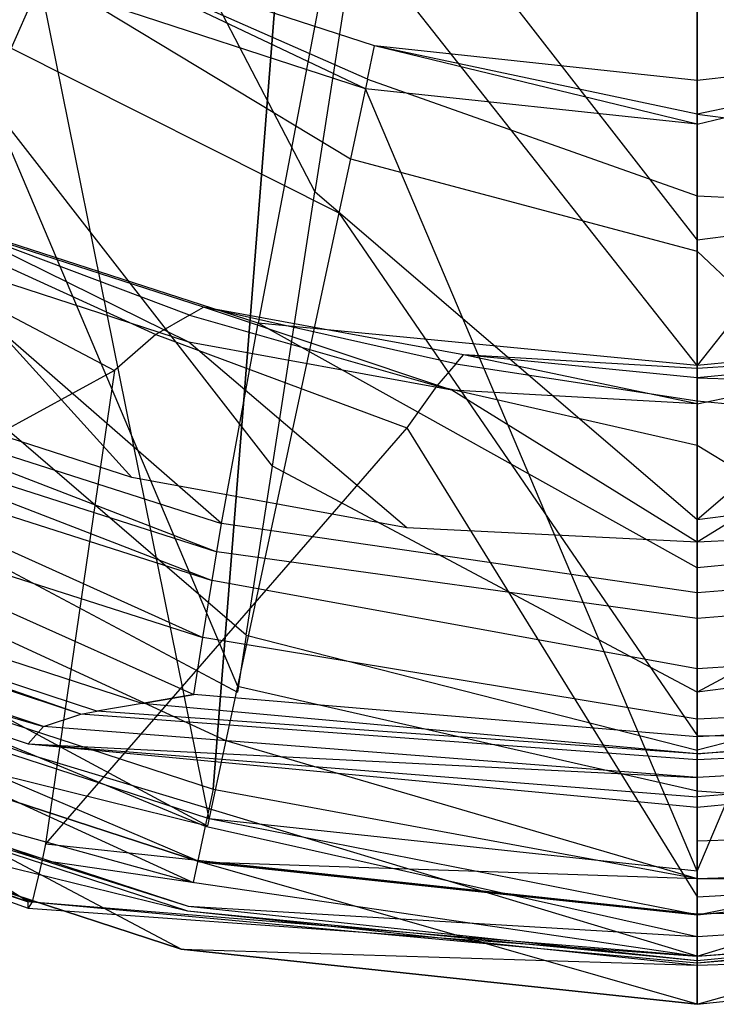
# Model space of a CAD drawing. Extents: x 0 to 0.36, y -0.493 to 0.
# Tile 6 of 53: x 0.134 to 0.181, y -0.493 to -0.426. Entities that reach past the tile are written whole.
import ezdxf

# ---------------------------------------------------------------- set-up
doc = ezdxf.new("R2010")
doc.units = 0
for name, color, linetype in [('L0_DECKEL_N_5688HR__0___REPLACE', 7, 'CONTINUOUS'), ('L1_SITZ_N_5688HR__0___REPLACEMT', 7, 'CONTINUOUS'), ('L2_WC_1_N_5688HR____REPLACEMTFO', 7, 'CONTINUOUS'), ('L3_WC_0_N_5688HR____REPLACEMTFO', 7, 'CONTINUOUS')]:
    doc.layers.add(name, color=color, linetype=linetype)

msp = doc.modelspace()

# ---------------------------------------------------------------- linework, layer by layer
at = {"layer": 'L0_DECKEL_N_5688HR__0___REPLACE', "color": 8}
for points, invisible_edges in [([(0.18, -0.0621, 0.367718), (0.039704, -0.402535, 0.367718), (0.060763, -0.42942, 0.367718), (0.18, -0.0621, 0.367718)], 13), ([(0.18, -0.0621, 0.367718), (0.060763, -0.42942, 0.367718), (0.086513, -0.451432, 0.367718), (0.18, -0.0621, 0.367718)], 15), ([(0.18, -0.0621, 0.367718), (0.086513, -0.451432, 0.367718), (0.115951, -0.468031, 0.367718), (0.18, -0.0621, 0.367718)], 15), ([(0.18, -0.0621, 0.367718), (0.115951, -0.468031, 0.367718), (0.147357, -0.478282, 0.367718), (0.18, -0.0621, 0.367718)], 9), ([(0.18, -0.0621, 0.367718), (0.147357, -0.478282, 0.367718), (0.18, -0.481768, 0.367718), (0.18, -0.0621, 0.367718)], 10), ([(0.212643, -0.478282, 0.367718), (0.18, -0.0621, 0.367718), (0.18, -0.481768, 0.367718), (0.212643, -0.478282, 0.367718)], 13), ([(0.18, -0.0621, 0.367718), (0.212643, -0.478282, 0.367718), (0.331677, -0.0621, 0.367718), (0.18, -0.0621, 0.367718)], 10), ([(0.146822, -0.480779, 0.367718), (0.115951, -0.468031, 0.367718), (0.114923, -0.470368, 0.367718), (0.146822, -0.480779, 0.367718)], 13), ([(0.115951, -0.468031, 0.367718), (0.146822, -0.480779, 0.367718), (0.147357, -0.478282, 0.367718), (0.115951, -0.468031, 0.367718)], 14), ([(0.146008, -0.484583, 0.366437), (0.114923, -0.470368, 0.367718), (0.113358, -0.473927, 0.366451), (0.146008, -0.484583, 0.366437)], 13), ([(0.114923, -0.470368, 0.367718), (0.146008, -0.484583, 0.366437), (0.146822, -0.480779, 0.367718), (0.114923, -0.470368, 0.367718)], 14), ([(0.1142, -0.472655, 0.335809), (0.145191, -0.489086, 0.335796), (0.11177, -0.478178, 0.33581), (0.1142, -0.472655, 0.335809)], 13), ([(0.145191, -0.489086, 0.335796), (0.1142, -0.472655, 0.335809), (0.146455, -0.483183, 0.335796), (0.145191, -0.489086, 0.335796)], 14), ([(0.112702, -0.475415, 0.363346), (0.146008, -0.484583, 0.366437), (0.113358, -0.473927, 0.366451), (0.112702, -0.475415, 0.363346)], 14), ([(0.11177, -0.478178, 0.338521), (0.145614, -0.486494, 0.36061), (0.1126, -0.475718, 0.360624), (0.11177, -0.478178, 0.338521)], 14), ([(0.1126, -0.475718, 0.360624), (0.145667, -0.486175, 0.363333), (0.112702, -0.475415, 0.363346), (0.1126, -0.475718, 0.360624)], 14), ([(0.145667, -0.486175, 0.363333), (0.1126, -0.475718, 0.360624), (0.145614, -0.486494, 0.36061), (0.145667, -0.486175, 0.363333)], 13), ([(0.146008, -0.484583, 0.366437), (0.112702, -0.475415, 0.363346), (0.145667, -0.486175, 0.363333), (0.146008, -0.484583, 0.366437)], 13), ([(0.145614, -0.486494, 0.36061), (0.11177, -0.478178, 0.338521), (0.145191, -0.489086, 0.338508), (0.145614, -0.486494, 0.36061)], 13), ([(0.145191, -0.489086, 0.338508), (0.11177, -0.478178, 0.33581), (0.145191, -0.489086, 0.335796), (0.145191, -0.489086, 0.338508)], 13), ([(0.11177, -0.478178, 0.33581), (0.145191, -0.489086, 0.338508), (0.11177, -0.478178, 0.338521), (0.11177, -0.478178, 0.33581)], 14), ([(0.18, -0.484323, 0.367718), (0.147357, -0.478282, 0.367718), (0.146822, -0.480779, 0.367718), (0.18, -0.484323, 0.367718)], 13), ([(0.147357, -0.478282, 0.367718), (0.18, -0.484323, 0.367718), (0.18, -0.481768, 0.367718), (0.147357, -0.478282, 0.367718)], 14), ([(0.18, -0.481768, 0.367718), (0.213178, -0.480779, 0.367718), (0.212643, -0.478282, 0.367718), (0.18, -0.481768, 0.367718)], 14), ([(0.18, -0.488225, 0.366433), (0.146822, -0.480779, 0.367718), (0.146008, -0.484583, 0.366437), (0.18, -0.488225, 0.366433)], 13), ([(0.146822, -0.480779, 0.367718), (0.18, -0.488225, 0.366433), (0.18, -0.484323, 0.367718), (0.146822, -0.480779, 0.367718)], 14), ([(0.18, -0.484323, 0.367718), (0.213992, -0.484583, 0.366437), (0.213178, -0.480779, 0.367718), (0.18, -0.484323, 0.367718)], 14), ([(0.213178, -0.480779, 0.367718), (0.18, -0.481768, 0.367718), (0.18, -0.484323, 0.367718), (0.213178, -0.480779, 0.367718)], 13), ([(0.146455, -0.483183, 0.335796), (0.18, -0.492804, 0.335791), (0.145191, -0.489086, 0.335796), (0.146455, -0.483183, 0.335796)], 13), ([(0.18, -0.492804, 0.335791), (0.146455, -0.483183, 0.335796), (0.18, -0.486765, 0.335791), (0.18, -0.492804, 0.335791)], 14), ([(0.213545, -0.483183, 0.335796), (0.18, -0.492804, 0.335791), (0.18, -0.486765, 0.335791), (0.213545, -0.483183, 0.335796)], 13), ([(0.18, -0.492804, 0.335791), (0.213545, -0.483183, 0.335796), (0.214809, -0.489086, 0.335796), (0.18, -0.492804, 0.335791)], 14), ([(0.213992, -0.484583, 0.366437), (0.18, -0.484323, 0.367718), (0.18, -0.488225, 0.366433), (0.213992, -0.484583, 0.366437)], 13), ([(0.145667, -0.486175, 0.363333), (0.18, -0.488225, 0.366433), (0.146008, -0.484583, 0.366437), (0.145667, -0.486175, 0.363333)], 14), ([(0.18, -0.488225, 0.366433), (0.214333, -0.486175, 0.363333), (0.213992, -0.484583, 0.366437), (0.18, -0.488225, 0.366433)], 14), ([(0.145614, -0.486494, 0.36061), (0.18, -0.489842, 0.363329), (0.145667, -0.486175, 0.363333), (0.145614, -0.486494, 0.36061)], 14), ([(0.18, -0.488225, 0.366433), (0.145667, -0.486175, 0.363333), (0.18, -0.489842, 0.363329), (0.18, -0.488225, 0.366433)], 13), ([(0.214333, -0.486175, 0.363333), (0.18, -0.488225, 0.366433), (0.18, -0.489842, 0.363329), (0.214333, -0.486175, 0.363333)], 13), ([(0.18, -0.489842, 0.363329), (0.214386, -0.486494, 0.36061), (0.214333, -0.486175, 0.363333), (0.18, -0.489842, 0.363329)], 14), ([(0.145191, -0.489086, 0.338508), (0.18, -0.490167, 0.360606), (0.145614, -0.486494, 0.36061), (0.145191, -0.489086, 0.338508)], 14), ([(0.18, -0.489842, 0.363329), (0.145614, -0.486494, 0.36061), (0.18, -0.490167, 0.360606), (0.18, -0.489842, 0.363329)], 13), ([(0.18, -0.490167, 0.360606), (0.214809, -0.489086, 0.338508), (0.214386, -0.486494, 0.36061), (0.18, -0.490167, 0.360606)], 14), ([(0.214386, -0.486494, 0.36061), (0.18, -0.489842, 0.363329), (0.18, -0.490167, 0.360606), (0.214386, -0.486494, 0.36061)], 13), ([(0.18, -0.490167, 0.360606), (0.145191, -0.489086, 0.338508), (0.18, -0.492804, 0.338503), (0.18, -0.490167, 0.360606)], 13), ([(0.18, -0.492804, 0.338503), (0.145191, -0.489086, 0.335796), (0.18, -0.492804, 0.335791), (0.18, -0.492804, 0.338503)], 13), ([(0.145191, -0.489086, 0.335796), (0.18, -0.492804, 0.338503), (0.145191, -0.489086, 0.338508), (0.145191, -0.489086, 0.335796)], 14), ([(0.214809, -0.489086, 0.338508), (0.18, -0.490167, 0.360606), (0.18, -0.492804, 0.338503), (0.214809, -0.489086, 0.338508)], 13), ([(0.214809, -0.489086, 0.335796), (0.18, -0.492804, 0.338503), (0.18, -0.492804, 0.335791), (0.214809, -0.489086, 0.335796)], 13), ([(0.18, -0.492804, 0.338503), (0.214809, -0.489086, 0.335796), (0.214809, -0.489086, 0.338508), (0.18, -0.492804, 0.338503)], 14)]:
    msp.add_3dface(points, dxfattribs=dict(at, invisible_edges=invisible_edges))
at = {"layer": 'L1_SITZ_N_5688HR__0___REPLACEMT', "color": 8}
for points, invisible_edges in [([(0.115389, -0.469953, 0.33508), (0.114548, -0.411931, 0.334575), (0.135674, -0.423843, 0.334575), (0.115389, -0.469953, 0.33508)], 14), ([(0.114923, -0.411394, 0.346318), (0.133727, -0.428271, 0.348588), (0.135938, -0.423244, 0.346318), (0.114923, -0.411394, 0.346318)], 14), ([(0.136863, -0.421142, 0.334546), (0.157627, -0.431008, 0.334558), (0.135674, -0.423843, 0.334575), (0.136863, -0.421142, 0.334546)], 13), ([(0.157765, -0.43037, 0.3463), (0.136863, -0.421142, 0.340837), (0.135938, -0.423244, 0.346318), (0.157765, -0.43037, 0.3463)], 14), ([(0.157627, -0.431008, 0.334558), (0.136863, -0.421142, 0.334546), (0.158246, -0.428121, 0.334529), (0.157627, -0.431008, 0.334558)], 14), ([(0.136863, -0.421142, 0.340837), (0.157765, -0.43037, 0.3463), (0.158246, -0.428121, 0.34082), (0.136863, -0.421142, 0.340837)], 13), ([(0.136863, -0.421142, 0.334546), (0.158246, -0.428121, 0.34082), (0.158246, -0.428121, 0.334529), (0.136863, -0.421142, 0.334546)], 13), ([(0.158246, -0.428121, 0.34082), (0.136863, -0.421142, 0.334546), (0.136863, -0.421142, 0.340837), (0.158246, -0.428121, 0.34082)], 14), ([(0.156614, -0.435741, 0.348571), (0.135938, -0.423244, 0.346318), (0.133727, -0.428271, 0.348588), (0.156614, -0.435741, 0.348571)], 13), ([(0.135938, -0.423244, 0.346318), (0.156614, -0.435741, 0.348571), (0.157765, -0.43037, 0.3463), (0.135938, -0.423244, 0.346318)], 14), ([(0.135674, -0.423843, 0.334575), (0.147074, -0.480295, 0.335063), (0.115389, -0.469953, 0.33508), (0.135674, -0.423843, 0.334575)], 13), ([(0.147074, -0.480295, 0.335063), (0.135674, -0.423843, 0.334575), (0.157627, -0.431008, 0.334558), (0.147074, -0.480295, 0.335063)], 14), ([(0.155832, -0.439392, 0.349056), (0.133727, -0.428271, 0.348588), (0.132224, -0.431686, 0.349073), (0.155832, -0.439392, 0.349056)], 13), ([(0.133727, -0.428271, 0.348588), (0.155832, -0.439392, 0.349056), (0.156614, -0.435741, 0.348571), (0.133727, -0.428271, 0.348588)], 14), ([(0.158246, -0.428121, 0.334529), (0.18, -0.433398, 0.334554), (0.157627, -0.431008, 0.334558), (0.158246, -0.428121, 0.334529)], 13), ([(0.18, -0.432727, 0.346296), (0.158246, -0.428121, 0.34082), (0.157765, -0.43037, 0.3463), (0.18, -0.432727, 0.346296)], 14), ([(0.18, -0.433398, 0.334554), (0.158246, -0.428121, 0.334529), (0.18, -0.430444, 0.334524), (0.18, -0.433398, 0.334554)], 14), ([(0.158246, -0.428121, 0.34082), (0.18, -0.432727, 0.346296), (0.18, -0.430444, 0.340816), (0.158246, -0.428121, 0.34082)], 13), ([(0.158246, -0.428121, 0.334529), (0.18, -0.430444, 0.340816), (0.18, -0.430444, 0.334524), (0.158246, -0.428121, 0.334529)], 13), ([(0.18, -0.430444, 0.340816), (0.158246, -0.428121, 0.334529), (0.158246, -0.428121, 0.34082), (0.18, -0.430444, 0.340816)], 14), ([(0.201754, -0.428121, 0.334529), (0.18, -0.433398, 0.334554), (0.18, -0.430444, 0.334524), (0.201754, -0.428121, 0.334529)], 13), ([(0.18, -0.433398, 0.334554), (0.201754, -0.428121, 0.334529), (0.202373, -0.431008, 0.334558), (0.18, -0.433398, 0.334554)], 14), ([(0.18, -0.432727, 0.346296), (0.201754, -0.428121, 0.34082), (0.18, -0.430444, 0.340816), (0.18, -0.432727, 0.346296)], 13), ([(0.201754, -0.428121, 0.34082), (0.18, -0.432727, 0.346296), (0.202235, -0.43037, 0.3463), (0.201754, -0.428121, 0.34082)], 14), ([(0.18, -0.430444, 0.340816), (0.201754, -0.428121, 0.334529), (0.18, -0.430444, 0.334524), (0.18, -0.430444, 0.340816)], 13), ([(0.201754, -0.428121, 0.334529), (0.18, -0.430444, 0.340816), (0.201754, -0.428121, 0.34082), (0.201754, -0.428121, 0.334529)], 14), ([(0.18, -0.438239, 0.348566), (0.157765, -0.43037, 0.3463), (0.156614, -0.435741, 0.348571), (0.18, -0.438239, 0.348566)], 13), ([(0.157765, -0.43037, 0.3463), (0.18, -0.438239, 0.348566), (0.18, -0.432727, 0.346296), (0.157765, -0.43037, 0.3463)], 14), ([(0.18, -0.432727, 0.346296), (0.203386, -0.435741, 0.348571), (0.202235, -0.43037, 0.3463), (0.18, -0.432727, 0.346296)], 14), ([(0.157627, -0.431008, 0.334558), (0.18, -0.483812, 0.335058), (0.147074, -0.480295, 0.335063), (0.157627, -0.431008, 0.334558)], 13), ([(0.18, -0.483812, 0.335058), (0.157627, -0.431008, 0.334558), (0.18, -0.433398, 0.334554), (0.18, -0.483812, 0.335058)], 14), ([(0.202373, -0.431008, 0.334558), (0.18, -0.483812, 0.335058), (0.18, -0.433398, 0.334554), (0.202373, -0.431008, 0.334558)], 13), ([(0.18, -0.483812, 0.335058), (0.202373, -0.431008, 0.334558), (0.212926, -0.480295, 0.335063), (0.18, -0.483812, 0.335058)], 14), ([(0.148991, -0.471342, 0.353301), (0.132224, -0.431686, 0.349073), (0.119074, -0.461577, 0.353318), (0.148991, -0.471342, 0.353301)], 13), ([(0.132224, -0.431686, 0.349073), (0.148991, -0.471342, 0.353301), (0.155832, -0.439392, 0.349056), (0.132224, -0.431686, 0.349073)], 14), ([(0.203386, -0.435741, 0.348571), (0.18, -0.432727, 0.346296), (0.18, -0.438239, 0.348566), (0.203386, -0.435741, 0.348571)], 13), ([(0.18, -0.441973, 0.349051), (0.156614, -0.435741, 0.348571), (0.155832, -0.439392, 0.349056), (0.18, -0.441973, 0.349051)], 13), ([(0.156614, -0.435741, 0.348571), (0.18, -0.441973, 0.349051), (0.18, -0.438239, 0.348566), (0.156614, -0.435741, 0.348571)], 14), ([(0.18, -0.438239, 0.348566), (0.204168, -0.439392, 0.349056), (0.203386, -0.435741, 0.348571), (0.18, -0.438239, 0.348566)], 14), ([(0.204168, -0.439392, 0.349056), (0.18, -0.438239, 0.348566), (0.18, -0.441973, 0.349051), (0.204168, -0.439392, 0.349056)], 13), ([(0.18, -0.474654, 0.353296), (0.155832, -0.439392, 0.349056), (0.148991, -0.471342, 0.353301), (0.18, -0.474654, 0.353296)], 13), ([(0.155832, -0.439392, 0.349056), (0.18, -0.474654, 0.353296), (0.18, -0.441973, 0.349051), (0.155832, -0.439392, 0.349056)], 14), ([(0.18, -0.441973, 0.349051), (0.211009, -0.471342, 0.353301), (0.204168, -0.439392, 0.349056), (0.18, -0.441973, 0.349051)], 14), ([(0.211009, -0.471342, 0.353301), (0.18, -0.441973, 0.349051), (0.18, -0.474654, 0.353296), (0.211009, -0.471342, 0.353301)], 13), ([(0.148209, -0.474993, 0.353786), (0.119074, -0.461577, 0.353318), (0.117571, -0.464993, 0.353803), (0.148209, -0.474993, 0.353786)], 13), ([(0.119074, -0.461577, 0.353318), (0.148209, -0.474993, 0.353786), (0.148991, -0.471342, 0.353301), (0.119074, -0.461577, 0.353318)], 14), ([(0.146973, -0.480766, 0.351347), (0.117571, -0.464993, 0.353803), (0.115195, -0.470395, 0.351364), (0.146973, -0.480766, 0.351347)], 13), ([(0.117571, -0.464993, 0.353803), (0.146973, -0.480766, 0.351347), (0.148209, -0.474993, 0.353786), (0.117571, -0.464993, 0.353803)], 14), ([(0.115389, -0.469953, 0.33508), (0.146455, -0.483183, 0.335093), (0.1142, -0.472655, 0.33511), (0.115389, -0.469953, 0.33508)], 13), ([(0.1142, -0.472655, 0.345474), (0.146973, -0.480766, 0.351347), (0.115195, -0.470395, 0.351364), (0.1142, -0.472655, 0.345474)], 14), ([(0.146455, -0.483183, 0.335093), (0.115389, -0.469953, 0.33508), (0.147074, -0.480295, 0.335063), (0.146455, -0.483183, 0.335093)], 14), ([(0.18, -0.478388, 0.353781), (0.148991, -0.471342, 0.353301), (0.148209, -0.474993, 0.353786), (0.18, -0.478388, 0.353781)], 13), ([(0.148991, -0.471342, 0.353301), (0.18, -0.478388, 0.353781), (0.18, -0.474654, 0.353296), (0.148991, -0.471342, 0.353301)], 14), ([(0.18, -0.474654, 0.353296), (0.211791, -0.474993, 0.353786), (0.211009, -0.471342, 0.353301), (0.18, -0.474654, 0.353296)], 14), ([(0.146455, -0.483183, 0.336224), (0.1142, -0.472655, 0.33511), (0.146455, -0.483183, 0.335093), (0.146455, -0.483183, 0.336224)], 13), ([(0.1142, -0.472655, 0.33511), (0.146455, -0.483183, 0.336224), (0.1142, -0.472655, 0.336241), (0.1142, -0.472655, 0.33511)], 14), ([(0.146973, -0.480766, 0.351347), (0.1142, -0.472655, 0.345474), (0.146455, -0.483183, 0.345457), (0.146973, -0.480766, 0.351347)], 13), ([(0.146455, -0.483183, 0.345457), (0.1142, -0.472655, 0.336241), (0.146455, -0.483183, 0.336224), (0.146455, -0.483183, 0.345457)], 13), ([(0.1142, -0.472655, 0.336241), (0.146455, -0.483183, 0.345457), (0.1142, -0.472655, 0.345474), (0.1142, -0.472655, 0.336241)], 14), ([(0.18, -0.484312, 0.351341), (0.148209, -0.474993, 0.353786), (0.146973, -0.480766, 0.351347), (0.18, -0.484312, 0.351341)], 13), ([(0.148209, -0.474993, 0.353786), (0.18, -0.484312, 0.351341), (0.18, -0.478388, 0.353781), (0.148209, -0.474993, 0.353786)], 14), ([(0.211791, -0.474993, 0.353786), (0.18, -0.474654, 0.353296), (0.18, -0.478388, 0.353781), (0.211791, -0.474993, 0.353786)], 13), ([(0.18, -0.478388, 0.353781), (0.213027, -0.480766, 0.351347), (0.211791, -0.474993, 0.353786), (0.18, -0.478388, 0.353781)], 14), ([(0.213027, -0.480766, 0.351347), (0.18, -0.478388, 0.353781), (0.18, -0.484312, 0.351341), (0.213027, -0.480766, 0.351347)], 13), ([(0.147074, -0.480295, 0.335063), (0.18, -0.486765, 0.335088), (0.146455, -0.483183, 0.335093), (0.147074, -0.480295, 0.335063)], 13), ([(0.18, -0.486765, 0.335088), (0.147074, -0.480295, 0.335063), (0.18, -0.483812, 0.335058), (0.18, -0.486765, 0.335088)], 14), ([(0.212926, -0.480295, 0.335063), (0.18, -0.486765, 0.335088), (0.18, -0.483812, 0.335058), (0.212926, -0.480295, 0.335063)], 13), ([(0.18, -0.486765, 0.335088), (0.212926, -0.480295, 0.335063), (0.213545, -0.483183, 0.335093), (0.18, -0.486765, 0.335088)], 14), ([(0.146455, -0.483183, 0.345457), (0.18, -0.484312, 0.351341), (0.146973, -0.480766, 0.351347), (0.146455, -0.483183, 0.345457)], 14), ([(0.18, -0.484312, 0.351341), (0.213545, -0.483183, 0.345457), (0.213027, -0.480766, 0.351347), (0.18, -0.484312, 0.351341)], 14), ([(0.18, -0.486765, 0.336219), (0.146455, -0.483183, 0.335093), (0.18, -0.486765, 0.335088), (0.18, -0.486765, 0.336219)], 13), ([(0.146455, -0.483183, 0.335093), (0.18, -0.486765, 0.336219), (0.146455, -0.483183, 0.336224), (0.146455, -0.483183, 0.335093)], 14), ([(0.18, -0.484312, 0.351341), (0.146455, -0.483183, 0.345457), (0.18, -0.486765, 0.345451), (0.18, -0.484312, 0.351341)], 13), ([(0.18, -0.486765, 0.345451), (0.146455, -0.483183, 0.336224), (0.18, -0.486765, 0.336219), (0.18, -0.486765, 0.345451)], 13), ([(0.146455, -0.483183, 0.336224), (0.18, -0.486765, 0.345451), (0.146455, -0.483183, 0.345457), (0.146455, -0.483183, 0.336224)], 14), ([(0.213545, -0.483183, 0.335093), (0.18, -0.486765, 0.336219), (0.18, -0.486765, 0.335088), (0.213545, -0.483183, 0.335093)], 13), ([(0.18, -0.486765, 0.336219), (0.213545, -0.483183, 0.335093), (0.213545, -0.483183, 0.336224), (0.18, -0.486765, 0.336219)], 14), ([(0.213545, -0.483183, 0.345457), (0.18, -0.484312, 0.351341), (0.18, -0.486765, 0.345451), (0.213545, -0.483183, 0.345457)], 13), ([(0.213545, -0.483183, 0.336224), (0.18, -0.486765, 0.345451), (0.18, -0.486765, 0.336219), (0.213545, -0.483183, 0.336224)], 13), ([(0.18, -0.486765, 0.345451), (0.213545, -0.483183, 0.336224), (0.213545, -0.483183, 0.345457), (0.18, -0.486765, 0.345451)], 14)]:
    msp.add_3dface(points, dxfattribs=dict(at, invisible_edges=invisible_edges))
at = {"layer": 'L2_WC_1_N_5688HR____REPLACEMTFO', "color": 8}
for points, invisible_edges in [([(0.117563, -0.391472, 0.244423), (0.129429, -0.428295, 0.268507), (0.136993, -0.404822, 0.244423), (0.117563, -0.391472, 0.244423)], 14), ([(0.154219, -0.437962, 0.268507), (0.136993, -0.404822, 0.244423), (0.129429, -0.428295, 0.268507), (0.154219, -0.437962, 0.268507)], 13), ([(0.136993, -0.404822, 0.244423), (0.154219, -0.437962, 0.268507), (0.158075, -0.413043, 0.244423), (0.136993, -0.404822, 0.244423)], 14), ([(0.18, -0.441226, 0.268507), (0.158075, -0.413043, 0.244423), (0.154219, -0.437962, 0.268507), (0.18, -0.441226, 0.268507)], 13), ([(0.158075, -0.413043, 0.244423), (0.18, -0.441226, 0.268507), (0.18, -0.415819, 0.244423), (0.158075, -0.413043, 0.244423)], 14), ([(0.18, -0.415819, 0.244423), (0.205781, -0.437962, 0.268507), (0.201925, -0.413043, 0.244423), (0.18, -0.415819, 0.244423)], 14), ([(0.205781, -0.437962, 0.268507), (0.18, -0.415819, 0.244423), (0.18, -0.441226, 0.268507), (0.205781, -0.437962, 0.268507)], 13), ([(0.151354, -0.456479, 0.295985), (0.129429, -0.428295, 0.268507), (0.123809, -0.445738, 0.295985), (0.151354, -0.456479, 0.295985)], 14), ([(0.129429, -0.428295, 0.268507), (0.151354, -0.456479, 0.295985), (0.154219, -0.437962, 0.268507), (0.129429, -0.428295, 0.268507)], 13), ([(0.18, -0.460106, 0.295985), (0.154219, -0.437962, 0.268507), (0.151354, -0.456479, 0.295985), (0.18, -0.460106, 0.295985)], 14), ([(0.154219, -0.437962, 0.268507), (0.18, -0.460106, 0.295985), (0.18, -0.441226, 0.268507), (0.154219, -0.437962, 0.268507)], 13), ([(0.18, -0.460106, 0.295985), (0.205781, -0.437962, 0.268507), (0.18, -0.441226, 0.268507), (0.18, -0.460106, 0.295985)], 13), ([(0.205781, -0.437962, 0.268507), (0.18, -0.460106, 0.295985), (0.208646, -0.456479, 0.295985), (0.205781, -0.437962, 0.268507)], 14), ([(0.149589, -0.467881, 0.3258), (0.123809, -0.445738, 0.295985), (0.120347, -0.456479, 0.3258), (0.149589, -0.467881, 0.3258)], 14), ([(0.123809, -0.445738, 0.295985), (0.149589, -0.467881, 0.3258), (0.151354, -0.456479, 0.295985), (0.123809, -0.445738, 0.295985)], 13), ([(0.148994, -0.471732, 0.327018), (0.120347, -0.456479, 0.3258), (0.119179, -0.460106, 0.327018), (0.148994, -0.471732, 0.327018)], 13), ([(0.120347, -0.456479, 0.3258), (0.148994, -0.471732, 0.327018), (0.149589, -0.467881, 0.3258), (0.120347, -0.456479, 0.3258)], 14), ([(0.18, -0.471732, 0.3258), (0.151354, -0.456479, 0.295985), (0.149589, -0.467881, 0.3258), (0.18, -0.471732, 0.3258)], 14), ([(0.151354, -0.456479, 0.295985), (0.18, -0.471732, 0.3258), (0.18, -0.460106, 0.295985), (0.151354, -0.456479, 0.295985)], 13), ([(0.18, -0.471732, 0.3258), (0.208646, -0.456479, 0.295985), (0.18, -0.460106, 0.295985), (0.18, -0.471732, 0.3258)], 13), ([(0.208646, -0.456479, 0.295985), (0.18, -0.471732, 0.3258), (0.210411, -0.467882, 0.3258), (0.208646, -0.456479, 0.295985)], 14), ([(0.18, -0.475657, 0.327018), (0.149589, -0.467881, 0.3258), (0.148994, -0.471732, 0.327018), (0.18, -0.475657, 0.327018)], 13), ([(0.149589, -0.467881, 0.3258), (0.18, -0.475657, 0.327018), (0.18, -0.471732, 0.3258), (0.149589, -0.467881, 0.3258)], 14), ([(0.18, -0.475657, 0.327018), (0.210411, -0.467882, 0.3258), (0.18, -0.471732, 0.3258), (0.18, -0.475657, 0.327018)], 13), ([(0.210411, -0.467882, 0.3258), (0.18, -0.475657, 0.327018), (0.211006, -0.471732, 0.327018), (0.210411, -0.467882, 0.3258)], 14)]:
    msp.add_3dface(points, dxfattribs=dict(at, invisible_edges=invisible_edges))
at = {"layer": 'L3_WC_0_N_5688HR____REPLACEMTFO', "color": 8}
for points, invisible_edges in [([(0.150383, -0.446832, 0.23761), (0.121807, -0.437587, 0.23761), (0.130939, -0.409772, 0.214591), (0.150383, -0.446832, 0.23761)], 14), ([(0.155695, -0.418881, 0.214591), (0.150383, -0.446832, 0.23761), (0.130939, -0.409772, 0.214591), (0.155695, -0.418881, 0.214591)], 14), ([(0.18, -0.449681, 0.23761), (0.150383, -0.446832, 0.23761), (0.155695, -0.418881, 0.214591), (0.18, -0.449681, 0.23761)], 14), ([(0.18, -0.449681, 0.23761), (0.155695, -0.418881, 0.214591), (0.18, -0.421326, 0.214591), (0.18, -0.449681, 0.23761)], 14), ([(0.204305, -0.418881, 0.214591), (0.18, -0.449681, 0.23761), (0.18, -0.421326, 0.214591), (0.204305, -0.418881, 0.214591)], 14), ([(0.209617, -0.446832, 0.23761), (0.18, -0.449681, 0.23761), (0.204305, -0.418881, 0.214591), (0.209617, -0.446832, 0.23761)], 14), ([(0.117186, -0.450525, 0.256415), (0.121807, -0.437587, 0.23761), (0.14791, -0.460342, 0.256415), (0.117186, -0.450525, 0.256415)], 14), ([(0.14791, -0.460342, 0.256415), (0.121807, -0.437587, 0.23761), (0.150383, -0.446832, 0.23761), (0.14791, -0.460342, 0.256415)], 14), ([(0.143486, -0.447592, 0.332426), (0.128068, -0.440552, 0.331142), (0.12403, -0.441278, 0.332426), (0.143486, -0.447592, 0.332426)], 13), ([(0.145762, -0.446295, 0.331142), (0.129741, -0.440252, 0.328042), (0.128068, -0.440552, 0.331142), (0.145762, -0.446295, 0.331142)], 14), ([(0.128068, -0.440552, 0.331142), (0.143486, -0.447592, 0.332426), (0.145762, -0.446295, 0.331142), (0.128068, -0.440552, 0.331142)], 14), ([(0.129741, -0.440252, 0.319657), (0.145715, -0.44811, 0.320659), (0.128552, -0.44254, 0.320659), (0.129741, -0.440252, 0.319657)], 13), ([(0.145715, -0.44811, 0.320659), (0.129741, -0.440252, 0.319657), (0.146704, -0.445757, 0.319657), (0.145715, -0.44811, 0.320659)], 14), ([(0.129741, -0.440252, 0.320339), (0.146704, -0.445757, 0.326029), (0.146704, -0.445757, 0.320339), (0.129741, -0.440252, 0.320339)], 13), ([(0.146704, -0.445757, 0.326029), (0.129741, -0.440252, 0.320339), (0.129741, -0.440252, 0.326029), (0.146704, -0.445757, 0.326029)], 14), ([(0.129741, -0.440252, 0.326029), (0.146704, -0.445757, 0.328042), (0.146704, -0.445757, 0.326029), (0.129741, -0.440252, 0.326029)], 13), ([(0.146704, -0.445757, 0.328042), (0.129741, -0.440252, 0.326029), (0.129741, -0.440252, 0.328042), (0.146704, -0.445757, 0.328042)], 14), ([(0.129741, -0.440252, 0.328042), (0.145762, -0.446295, 0.331142), (0.146704, -0.445757, 0.328042), (0.129741, -0.440252, 0.328042)], 13), ([(0.129741, -0.440252, 0.319657), (0.146704, -0.445757, 0.320339), (0.146704, -0.445757, 0.319657), (0.129741, -0.440252, 0.319657)], 13), ([(0.146704, -0.445757, 0.320339), (0.129741, -0.440252, 0.319657), (0.129741, -0.440252, 0.320339), (0.146704, -0.445757, 0.320339)], 14), ([(0.140705, -0.450015, 0.332426), (0.12403, -0.441278, 0.332426), (0.12053, -0.442983, 0.332426), (0.140705, -0.450015, 0.332426)], 13), ([(0.12403, -0.441278, 0.332426), (0.140705, -0.450015, 0.332426), (0.143486, -0.447592, 0.332426), (0.12403, -0.441278, 0.332426)], 14), ([(0.128552, -0.44254, 0.320659), (0.141866, -0.457258, 0.324558), (0.12393, -0.451437, 0.324558), (0.128552, -0.44254, 0.320659)], 13), ([(0.141866, -0.457258, 0.324558), (0.128552, -0.44254, 0.320659), (0.145715, -0.44811, 0.320659), (0.141866, -0.457258, 0.324558)], 14), ([(0.12053, -0.442983, 0.332426), (0.10298, -0.470685, 0.332426), (0.140705, -0.450015, 0.332426), (0.12053, -0.442983, 0.332426)], 14), ([(0.146704, -0.445757, 0.319657), (0.163461, -0.451354, 0.320659), (0.145715, -0.44811, 0.320659), (0.146704, -0.445757, 0.319657)], 13), ([(0.16372, -0.449578, 0.331142), (0.146704, -0.445757, 0.328042), (0.145762, -0.446295, 0.331142), (0.16372, -0.449578, 0.331142)], 14), ([(0.163461, -0.451354, 0.320659), (0.146704, -0.445757, 0.319657), (0.164244, -0.448964, 0.319657), (0.163461, -0.451354, 0.320659)], 14), ([(0.146704, -0.445757, 0.320339), (0.164244, -0.448964, 0.326029), (0.164244, -0.448964, 0.320339), (0.146704, -0.445757, 0.320339)], 13), ([(0.164244, -0.448964, 0.326029), (0.146704, -0.445757, 0.320339), (0.146704, -0.445757, 0.326029), (0.164244, -0.448964, 0.326029)], 14), ([(0.146704, -0.445757, 0.326029), (0.164244, -0.448964, 0.328042), (0.164244, -0.448964, 0.326029), (0.146704, -0.445757, 0.326029)], 13), ([(0.164244, -0.448964, 0.328042), (0.146704, -0.445757, 0.326029), (0.146704, -0.445757, 0.328042), (0.164244, -0.448964, 0.328042)], 14), ([(0.146704, -0.445757, 0.328042), (0.16372, -0.449578, 0.331142), (0.164244, -0.448964, 0.328042), (0.146704, -0.445757, 0.328042)], 13), ([(0.146704, -0.445757, 0.319657), (0.164244, -0.448964, 0.320339), (0.164244, -0.448964, 0.319657), (0.146704, -0.445757, 0.319657)], 13), ([(0.164244, -0.448964, 0.320339), (0.146704, -0.445757, 0.319657), (0.146704, -0.445757, 0.320339), (0.164244, -0.448964, 0.320339)], 14), ([(0.162454, -0.45106, 0.332426), (0.145762, -0.446295, 0.331142), (0.143486, -0.447592, 0.332426), (0.162454, -0.45106, 0.332426)], 13), ([(0.145762, -0.446295, 0.331142), (0.162454, -0.45106, 0.332426), (0.16372, -0.449578, 0.331142), (0.145762, -0.446295, 0.331142)], 14), ([(0.14791, -0.460342, 0.256415), (0.150383, -0.446832, 0.23761), (0.18, -0.463344, 0.256415), (0.14791, -0.460342, 0.256415)], 14), ([(0.18, -0.463344, 0.256415), (0.150383, -0.446832, 0.23761), (0.18, -0.449681, 0.23761), (0.18, -0.463344, 0.256415)], 14), ([(0.18, -0.463344, 0.256415), (0.18, -0.449681, 0.23761), (0.209617, -0.446832, 0.23761), (0.18, -0.463344, 0.256415)], 14), ([(0.21209, -0.460342, 0.256415), (0.18, -0.463344, 0.256415), (0.209617, -0.446832, 0.23761), (0.21209, -0.460342, 0.256415)], 14), ([(0.160429, -0.453903, 0.332426), (0.143486, -0.447592, 0.332426), (0.140705, -0.450015, 0.332426), (0.160429, -0.453903, 0.332426)], 13), ([(0.143486, -0.447592, 0.332426), (0.160429, -0.453903, 0.332426), (0.162454, -0.45106, 0.332426), (0.143486, -0.447592, 0.332426)], 14), ([(0.145715, -0.44811, 0.320659), (0.160412, -0.460649, 0.324558), (0.141866, -0.457258, 0.324558), (0.145715, -0.44811, 0.320659)], 13), ([(0.160412, -0.460649, 0.324558), (0.145715, -0.44811, 0.320659), (0.163461, -0.451354, 0.320659), (0.160412, -0.460649, 0.324558)], 14), ([(0.164244, -0.448964, 0.319657), (0.18, -0.45228, 0.320659), (0.163461, -0.451354, 0.320659), (0.164244, -0.448964, 0.319657)], 13), ([(0.18, -0.450524, 0.331142), (0.164244, -0.448964, 0.328042), (0.16372, -0.449578, 0.331142), (0.18, -0.450524, 0.331142)], 14), ([(0.18, -0.45228, 0.320659), (0.164244, -0.448964, 0.319657), (0.18, -0.44988, 0.319657), (0.18, -0.45228, 0.320659)], 14), ([(0.164244, -0.448964, 0.320339), (0.18, -0.44988, 0.326029), (0.18, -0.44988, 0.320339), (0.164244, -0.448964, 0.320339)], 13), ([(0.18, -0.44988, 0.326029), (0.164244, -0.448964, 0.320339), (0.164244, -0.448964, 0.326029), (0.18, -0.44988, 0.326029)], 14), ([(0.164244, -0.448964, 0.326029), (0.18, -0.44988, 0.328042), (0.18, -0.44988, 0.326029), (0.164244, -0.448964, 0.326029)], 13), ([(0.18, -0.44988, 0.328042), (0.164244, -0.448964, 0.326029), (0.164244, -0.448964, 0.328042), (0.18, -0.44988, 0.328042)], 14), ([(0.164244, -0.448964, 0.328042), (0.18, -0.450524, 0.331142), (0.18, -0.44988, 0.328042), (0.164244, -0.448964, 0.328042)], 13), ([(0.164244, -0.448964, 0.319657), (0.18, -0.44988, 0.320339), (0.18, -0.44988, 0.319657), (0.164244, -0.448964, 0.319657)], 13), ([(0.18, -0.44988, 0.320339), (0.164244, -0.448964, 0.319657), (0.164244, -0.448964, 0.320339), (0.18, -0.44988, 0.320339)], 14), ([(0.195756, -0.448964, 0.319657), (0.18, -0.45228, 0.320659), (0.18, -0.44988, 0.319657), (0.195756, -0.448964, 0.319657)], 13), ([(0.18, -0.45228, 0.320659), (0.195756, -0.448964, 0.319657), (0.196539, -0.451354, 0.320659), (0.18, -0.45228, 0.320659)], 14), ([(0.18, -0.44988, 0.326029), (0.195756, -0.448964, 0.320339), (0.18, -0.44988, 0.320339), (0.18, -0.44988, 0.326029)], 13), ([(0.195756, -0.448964, 0.320339), (0.18, -0.44988, 0.326029), (0.195756, -0.448964, 0.326029), (0.195756, -0.448964, 0.320339)], 14), ([(0.18, -0.44988, 0.328042), (0.195756, -0.448964, 0.326029), (0.18, -0.44988, 0.326029), (0.18, -0.44988, 0.328042)], 13), ([(0.195756, -0.448964, 0.326029), (0.18, -0.44988, 0.328042), (0.195756, -0.448964, 0.328042), (0.195756, -0.448964, 0.326029)], 14), ([(0.18, -0.450524, 0.331142), (0.195756, -0.448964, 0.328042), (0.18, -0.44988, 0.328042), (0.18, -0.450524, 0.331142)], 13), ([(0.195756, -0.448964, 0.328042), (0.18, -0.450524, 0.331142), (0.19628, -0.449578, 0.331142), (0.195756, -0.448964, 0.328042)], 14), ([(0.18, -0.44988, 0.320339), (0.195756, -0.448964, 0.319657), (0.18, -0.44988, 0.319657), (0.18, -0.44988, 0.320339)], 13), ([(0.195756, -0.448964, 0.319657), (0.18, -0.44988, 0.320339), (0.195756, -0.448964, 0.320339), (0.195756, -0.448964, 0.319657)], 14), ([(0.18, -0.45208, 0.332426), (0.16372, -0.449578, 0.331142), (0.162454, -0.45106, 0.332426), (0.18, -0.45208, 0.332426)], 13), ([(0.16372, -0.449578, 0.331142), (0.18, -0.45208, 0.332426), (0.18, -0.450524, 0.331142), (0.16372, -0.449578, 0.331142)], 14), ([(0.18, -0.450524, 0.331142), (0.197546, -0.45106, 0.332426), (0.19628, -0.449578, 0.331142), (0.18, -0.450524, 0.331142)], 14), ([(0.136051, -0.481967, 0.332426), (0.140705, -0.450015, 0.332426), (0.10298, -0.470685, 0.332426), (0.136051, -0.481967, 0.332426)], 13), ([(0.117186, -0.450525, 0.256415), (0.1476, -0.462261, 0.260384), (0.116482, -0.452312, 0.260384), (0.117186, -0.450525, 0.256415)], 14), ([(0.1476, -0.462261, 0.260384), (0.117186, -0.450525, 0.256415), (0.14791, -0.460342, 0.256415), (0.1476, -0.462261, 0.260384)], 13), ([(0.140705, -0.450015, 0.332426), (0.136051, -0.481967, 0.332426), (0.160429, -0.453903, 0.332426), (0.140705, -0.450015, 0.332426)], 14), ([(0.197546, -0.45106, 0.332426), (0.18, -0.450524, 0.331142), (0.18, -0.45208, 0.332426), (0.197546, -0.45106, 0.332426)], 13), ([(0.18, -0.45506, 0.332426), (0.162454, -0.45106, 0.332426), (0.160429, -0.453903, 0.332426), (0.18, -0.45506, 0.332426)], 13), ([(0.162454, -0.45106, 0.332426), (0.18, -0.45506, 0.332426), (0.18, -0.45208, 0.332426), (0.162454, -0.45106, 0.332426)], 14), ([(0.18, -0.45208, 0.332426), (0.199571, -0.453903, 0.332426), (0.197546, -0.45106, 0.332426), (0.18, -0.45208, 0.332426)], 14), ([(0.18, -0.461617, 0.324558), (0.160412, -0.460649, 0.324558), (0.163461, -0.451354, 0.320659), (0.18, -0.461617, 0.324558)], 14), ([(0.18, -0.461617, 0.324558), (0.163461, -0.451354, 0.320659), (0.18, -0.45228, 0.320659), (0.18, -0.461617, 0.324558)], 14), ([(0.196539, -0.451354, 0.320659), (0.18, -0.461617, 0.324558), (0.18, -0.45228, 0.320659), (0.196539, -0.451354, 0.320659)], 14), ([(0.199588, -0.460649, 0.324558), (0.18, -0.461617, 0.324558), (0.196539, -0.451354, 0.320659), (0.199588, -0.460649, 0.324558)], 14), ([(0.116482, -0.452312, 0.260384), (0.147287, -0.464194, 0.264382), (0.115773, -0.454112, 0.264382), (0.116482, -0.452312, 0.260384)], 14), ([(0.147287, -0.464194, 0.264382), (0.116482, -0.452312, 0.260384), (0.1476, -0.462261, 0.260384), (0.147287, -0.464194, 0.264382)], 13), ([(0.199571, -0.453903, 0.332426), (0.18, -0.45208, 0.332426), (0.18, -0.45506, 0.332426), (0.199571, -0.453903, 0.332426)], 13), ([(0.115773, -0.454112, 0.264382), (0.146664, -0.468047, 0.272348), (0.11436, -0.457699, 0.272348), (0.115773, -0.454112, 0.264382)], 14), ([(0.146664, -0.468047, 0.272348), (0.115773, -0.454112, 0.264382), (0.147287, -0.464194, 0.264382), (0.146664, -0.468047, 0.272348)], 13), ([(0.18, -0.485559, 0.332426), (0.160429, -0.453903, 0.332426), (0.136051, -0.481967, 0.332426), (0.18, -0.485559, 0.332426)], 13), ([(0.160429, -0.453903, 0.332426), (0.18, -0.485559, 0.332426), (0.18, -0.45506, 0.332426), (0.160429, -0.453903, 0.332426)], 14), ([(0.18, -0.45506, 0.332426), (0.223949, -0.481967, 0.332426), (0.199571, -0.453903, 0.332426), (0.18, -0.45506, 0.332426)], 14), ([(0.223949, -0.481967, 0.332426), (0.18, -0.45506, 0.332426), (0.18, -0.485559, 0.332426), (0.223949, -0.481967, 0.332426)], 13), ([(0.11436, -0.457699, 0.272348), (0.146041, -0.471899, 0.280315), (0.112946, -0.461285, 0.280315), (0.11436, -0.457699, 0.272348)], 14), ([(0.146041, -0.471899, 0.280315), (0.11436, -0.457699, 0.272348), (0.146664, -0.468047, 0.272348), (0.146041, -0.471899, 0.280315)], 13), ([(0.1476, -0.462261, 0.260384), (0.14791, -0.460342, 0.256415), (0.18, -0.465042, 0.260384), (0.1476, -0.462261, 0.260384)], 14), ([(0.18, -0.465042, 0.260384), (0.14791, -0.460342, 0.256415), (0.18, -0.463344, 0.256415), (0.18, -0.465042, 0.260384)], 14), ([(0.18, -0.465042, 0.260384), (0.18, -0.463344, 0.256415), (0.21209, -0.460342, 0.256415), (0.18, -0.465042, 0.260384)], 14), ([(0.2124, -0.462261, 0.260384), (0.18, -0.465042, 0.260384), (0.21209, -0.460342, 0.256415), (0.2124, -0.462261, 0.260384)], 14), ([(0.139514, -0.473026, 0.282879), (0.105802, -0.46198, 0.282845), (0.109095, -0.46166, 0.281678), (0.139514, -0.473026, 0.282879)], 14), ([(0.14257, -0.472498, 0.281678), (0.109095, -0.46166, 0.281678), (0.112946, -0.461285, 0.280315), (0.14257, -0.472498, 0.281678)], 14), ([(0.14257, -0.472498, 0.281678), (0.139514, -0.473026, 0.282879), (0.109095, -0.46166, 0.281678), (0.14257, -0.472498, 0.281678)], 14), ([(0.146041, -0.471899, 0.280315), (0.14257, -0.472498, 0.281678), (0.112946, -0.461285, 0.280315), (0.146041, -0.471899, 0.280315)], 14), ([(0.101754, -0.462771, 0.285696), (0.104632, -0.462094, 0.283259), (0.138428, -0.473213, 0.283306), (0.101754, -0.462771, 0.285696)], 14), ([(0.105802, -0.46198, 0.282845), (0.138428, -0.473213, 0.283306), (0.104632, -0.462094, 0.283259), (0.105802, -0.46198, 0.282845)], 13), ([(0.138428, -0.473213, 0.283306), (0.105802, -0.46198, 0.282845), (0.139514, -0.473026, 0.282879), (0.138428, -0.473213, 0.283306)], 14), ([(0.147287, -0.464194, 0.264382), (0.1476, -0.462261, 0.260384), (0.18, -0.466753, 0.264382), (0.147287, -0.464194, 0.264382)], 14), ([(0.18, -0.466753, 0.264382), (0.1476, -0.462261, 0.260384), (0.18, -0.465042, 0.260384), (0.18, -0.466753, 0.264382)], 14), ([(0.18, -0.466753, 0.264382), (0.18, -0.465042, 0.260384), (0.2124, -0.462261, 0.260384), (0.18, -0.466753, 0.264382)], 14), ([(0.212713, -0.464194, 0.264382), (0.18, -0.466753, 0.264382), (0.2124, -0.462261, 0.260384), (0.212713, -0.464194, 0.264382)], 14), ([(0.100562, -0.463847, 0.289541), (0.101754, -0.462771, 0.285696), (0.135918, -0.474054, 0.285707), (0.100562, -0.463847, 0.289541)], 14), ([(0.135918, -0.474054, 0.285707), (0.101754, -0.462771, 0.285696), (0.138428, -0.473213, 0.283306), (0.135918, -0.474054, 0.285707)], 14), ([(0.134878, -0.475912, 0.291943), (0.100562, -0.463847, 0.289541), (0.134878, -0.475218, 0.289533), (0.134878, -0.475912, 0.291943)], 13), ([(0.100562, -0.463847, 0.289541), (0.134878, -0.475912, 0.291943), (0.100562, -0.464522, 0.29195), (0.100562, -0.463847, 0.289541)], 14), ([(0.100562, -0.463847, 0.289541), (0.135918, -0.474054, 0.285707), (0.134878, -0.475218, 0.289533), (0.100562, -0.463847, 0.289541)], 14), ([(0.134878, -0.48588, 0.326541), (0.100562, -0.464522, 0.29195), (0.134878, -0.475912, 0.291943), (0.134878, -0.48588, 0.326541)], 14), ([(0.134878, -0.48588, 0.326541), (0.100562, -0.474217, 0.326534), (0.100562, -0.464522, 0.29195), (0.134878, -0.48588, 0.326541)], 14), ([(0.146664, -0.468047, 0.272348), (0.147287, -0.464194, 0.264382), (0.18, -0.470161, 0.272348), (0.146664, -0.468047, 0.272348)], 14), ([(0.18, -0.470161, 0.272348), (0.147287, -0.464194, 0.264382), (0.18, -0.466753, 0.264382), (0.18, -0.470161, 0.272348)], 14), ([(0.18, -0.470161, 0.272348), (0.18, -0.466753, 0.264382), (0.212713, -0.464194, 0.264382), (0.18, -0.470161, 0.272348)], 14), ([(0.213336, -0.468047, 0.272348), (0.18, -0.470161, 0.272348), (0.212713, -0.464194, 0.264382), (0.213336, -0.468047, 0.272348)], 14), ([(0.146041, -0.471899, 0.280315), (0.146664, -0.468047, 0.272348), (0.18, -0.473569, 0.280315), (0.146041, -0.471899, 0.280315)], 14), ([(0.18, -0.473569, 0.280315), (0.146664, -0.468047, 0.272348), (0.18, -0.470161, 0.272348), (0.18, -0.473569, 0.280315)], 14), ([(0.18, -0.473569, 0.280315), (0.18, -0.470161, 0.272348), (0.213336, -0.468047, 0.272348), (0.18, -0.473569, 0.280315)], 14), ([(0.213959, -0.471899, 0.280315), (0.18, -0.473569, 0.280315), (0.213336, -0.468047, 0.272348), (0.213959, -0.471899, 0.280315)], 14), ([(0.135819, -0.483077, 0.332426), (0.10298, -0.470685, 0.332426), (0.102502, -0.471711, 0.332426), (0.135819, -0.483077, 0.332426)], 13), ([(0.10298, -0.470685, 0.332426), (0.135819, -0.483077, 0.332426), (0.136051, -0.481967, 0.332426), (0.10298, -0.470685, 0.332426)], 14), ([(0.135154, -0.485891, 0.331152), (0.102502, -0.471711, 0.332426), (0.10113, -0.474293, 0.33115), (0.135154, -0.485891, 0.331152)], 13), ([(0.102502, -0.471711, 0.332426), (0.135154, -0.485891, 0.331152), (0.135819, -0.483077, 0.332426), (0.102502, -0.471711, 0.332426)], 14), ([(0.18, -0.475897, 0.282982), (0.139514, -0.473026, 0.282879), (0.14257, -0.472498, 0.281678), (0.18, -0.475897, 0.282982)], 14), ([(0.14257, -0.472498, 0.281678), (0.146041, -0.471899, 0.280315), (0.18, -0.474759, 0.281678), (0.14257, -0.472498, 0.281678)], 14), ([(0.18, -0.475897, 0.282982), (0.14257, -0.472498, 0.281678), (0.18, -0.474759, 0.281678), (0.18, -0.475897, 0.282982)], 14), ([(0.18, -0.474759, 0.281678), (0.146041, -0.471899, 0.280315), (0.18, -0.473569, 0.280315), (0.18, -0.474759, 0.281678)], 14), ([(0.18, -0.474759, 0.281678), (0.18, -0.473569, 0.280315), (0.213959, -0.471899, 0.280315), (0.18, -0.474759, 0.281678)], 14), ([(0.21743, -0.472498, 0.281678), (0.18, -0.474759, 0.281678), (0.213959, -0.471899, 0.280315), (0.21743, -0.472498, 0.281678)], 14), ([(0.18, -0.475897, 0.282982), (0.18, -0.474759, 0.281678), (0.21743, -0.472498, 0.281678), (0.18, -0.475897, 0.282982)], 14), ([(0.18, -0.475897, 0.282982), (0.21743, -0.472498, 0.281678), (0.220486, -0.473026, 0.282879), (0.18, -0.475897, 0.282982)], 14), ([(0.138428, -0.473213, 0.283306), (0.139514, -0.473026, 0.282879), (0.18, -0.475897, 0.282982), (0.138428, -0.473213, 0.283306)], 14), ([(0.221572, -0.473213, 0.283306), (0.18, -0.475897, 0.282982), (0.220486, -0.473026, 0.282879), (0.221572, -0.473213, 0.283306)], 14), ([(0.135918, -0.474054, 0.285707), (0.138428, -0.473213, 0.283306), (0.18, -0.476301, 0.283445), (0.135918, -0.474054, 0.285707)], 14), ([(0.18, -0.476301, 0.283445), (0.138428, -0.473213, 0.283306), (0.18, -0.475897, 0.282982), (0.18, -0.476301, 0.283445)], 14), ([(0.224082, -0.474054, 0.285707), (0.18, -0.476301, 0.283445), (0.221572, -0.473213, 0.283306), (0.224082, -0.474054, 0.285707)], 14), ([(0.18, -0.476301, 0.283445), (0.18, -0.475897, 0.282982), (0.221572, -0.473213, 0.283306), (0.18, -0.476301, 0.283445)], 14), ([(0.134878, -0.48588, 0.326541), (0.100562, -0.474647, 0.328069), (0.100562, -0.474217, 0.326534), (0.134878, -0.48588, 0.326541)], 13), ([(0.134878, -0.486322, 0.328076), (0.10113, -0.474293, 0.33115), (0.100562, -0.474647, 0.328069), (0.134878, -0.486322, 0.328076)], 13), ([(0.10113, -0.474293, 0.33115), (0.134878, -0.486322, 0.328076), (0.135154, -0.485891, 0.331152), (0.10113, -0.474293, 0.33115)], 14), ([(0.134878, -0.475218, 0.289533), (0.135918, -0.474054, 0.285707), (0.18, -0.477487, 0.285747), (0.134878, -0.475218, 0.289533)], 14), ([(0.18, -0.477487, 0.285747), (0.135918, -0.474054, 0.285707), (0.18, -0.476301, 0.283445), (0.18, -0.477487, 0.285747)], 14), ([(0.225122, -0.475218, 0.289533), (0.18, -0.477487, 0.285747), (0.224082, -0.474054, 0.285707), (0.225122, -0.475218, 0.289533)], 14), ([(0.18, -0.477487, 0.285747), (0.18, -0.476301, 0.283445), (0.224082, -0.474054, 0.285707), (0.18, -0.477487, 0.285747)], 14), ([(0.100562, -0.474647, 0.328069), (0.134878, -0.48588, 0.326541), (0.134878, -0.486322, 0.328076), (0.100562, -0.474647, 0.328069)], 14), ([(0.18, -0.4795, 0.29194), (0.134878, -0.475218, 0.289533), (0.18, -0.4788, 0.28953), (0.18, -0.4795, 0.29194)], 13), ([(0.134878, -0.475218, 0.289533), (0.18, -0.4795, 0.29194), (0.134878, -0.475912, 0.291943), (0.134878, -0.475218, 0.289533)], 14), ([(0.134878, -0.475218, 0.289533), (0.18, -0.477487, 0.285747), (0.18, -0.4788, 0.28953), (0.134878, -0.475218, 0.289533)], 14), ([(0.225122, -0.475218, 0.289533), (0.18, -0.4795, 0.29194), (0.18, -0.4788, 0.28953), (0.225122, -0.475218, 0.289533)], 13), ([(0.18, -0.4795, 0.29194), (0.225122, -0.475218, 0.289533), (0.225122, -0.475912, 0.291943), (0.18, -0.4795, 0.29194)], 14), ([(0.225122, -0.475218, 0.289533), (0.18, -0.4788, 0.28953), (0.18, -0.477487, 0.285747), (0.225122, -0.475218, 0.289533)], 14), ([(0.18, -0.489554, 0.326543), (0.134878, -0.475912, 0.291943), (0.18, -0.4795, 0.29194), (0.18, -0.489554, 0.326543)], 14), ([(0.18, -0.489554, 0.326543), (0.134878, -0.48588, 0.326541), (0.134878, -0.475912, 0.291943), (0.18, -0.489554, 0.326543)], 14), ([(0.18, -0.489554, 0.326543), (0.18, -0.4795, 0.29194), (0.225122, -0.475912, 0.291943), (0.18, -0.489554, 0.326543)], 14), ([(0.18, -0.489554, 0.326543), (0.225122, -0.475912, 0.291943), (0.225122, -0.48588, 0.326541), (0.18, -0.489554, 0.326543)], 14), ([(0.18, -0.486688, 0.332426), (0.136051, -0.481967, 0.332426), (0.135819, -0.483077, 0.332426), (0.18, -0.486688, 0.332426)], 13), ([(0.136051, -0.481967, 0.332426), (0.18, -0.486688, 0.332426), (0.18, -0.485559, 0.332426), (0.136051, -0.481967, 0.332426)], 14), ([(0.18, -0.485559, 0.332426), (0.224181, -0.483077, 0.332426), (0.223949, -0.481967, 0.332426), (0.18, -0.485559, 0.332426)], 14), ([(0.18, -0.489553, 0.331153), (0.135819, -0.483077, 0.332426), (0.135154, -0.485891, 0.331152), (0.18, -0.489553, 0.331153)], 13), ([(0.135819, -0.483077, 0.332426), (0.18, -0.489553, 0.331153), (0.18, -0.486688, 0.332426), (0.135819, -0.483077, 0.332426)], 14), ([(0.224181, -0.483077, 0.332426), (0.18, -0.485559, 0.332426), (0.18, -0.486688, 0.332426), (0.224181, -0.483077, 0.332426)], 13), ([(0.18, -0.486688, 0.332426), (0.224846, -0.485891, 0.331152), (0.224181, -0.483077, 0.332426), (0.18, -0.486688, 0.332426)], 14), ([(0.18, -0.489554, 0.326543), (0.134878, -0.486322, 0.328076), (0.134878, -0.48588, 0.326541), (0.18, -0.489554, 0.326543)], 13), ([(0.18, -0.49, 0.328079), (0.135154, -0.485891, 0.331152), (0.134878, -0.486322, 0.328076), (0.18, -0.49, 0.328079)], 13), ([(0.134878, -0.486322, 0.328076), (0.18, -0.489554, 0.326543), (0.18, -0.49, 0.328079), (0.134878, -0.486322, 0.328076)], 14), ([(0.135154, -0.485891, 0.331152), (0.18, -0.49, 0.328079), (0.18, -0.489553, 0.331153), (0.135154, -0.485891, 0.331152)], 14), ([(0.225122, -0.486322, 0.328076), (0.18, -0.489554, 0.326543), (0.225122, -0.48588, 0.326541), (0.225122, -0.486322, 0.328076)], 13), ([(0.224846, -0.485891, 0.331152), (0.18, -0.486688, 0.332426), (0.18, -0.489553, 0.331153), (0.224846, -0.485891, 0.331152)], 13), ([(0.224846, -0.485891, 0.331152), (0.18, -0.49, 0.328079), (0.225122, -0.486322, 0.328076), (0.224846, -0.485891, 0.331152)], 13), ([(0.18, -0.49, 0.328079), (0.224846, -0.485891, 0.331152), (0.18, -0.489553, 0.331153), (0.18, -0.49, 0.328079)], 14), ([(0.18, -0.489554, 0.326543), (0.225122, -0.486322, 0.328076), (0.18, -0.49, 0.328079), (0.18, -0.489554, 0.326543)], 14)]:
    msp.add_3dface(points, dxfattribs=dict(at, invisible_edges=invisible_edges))

doc.saveas('drawing.dxf')
